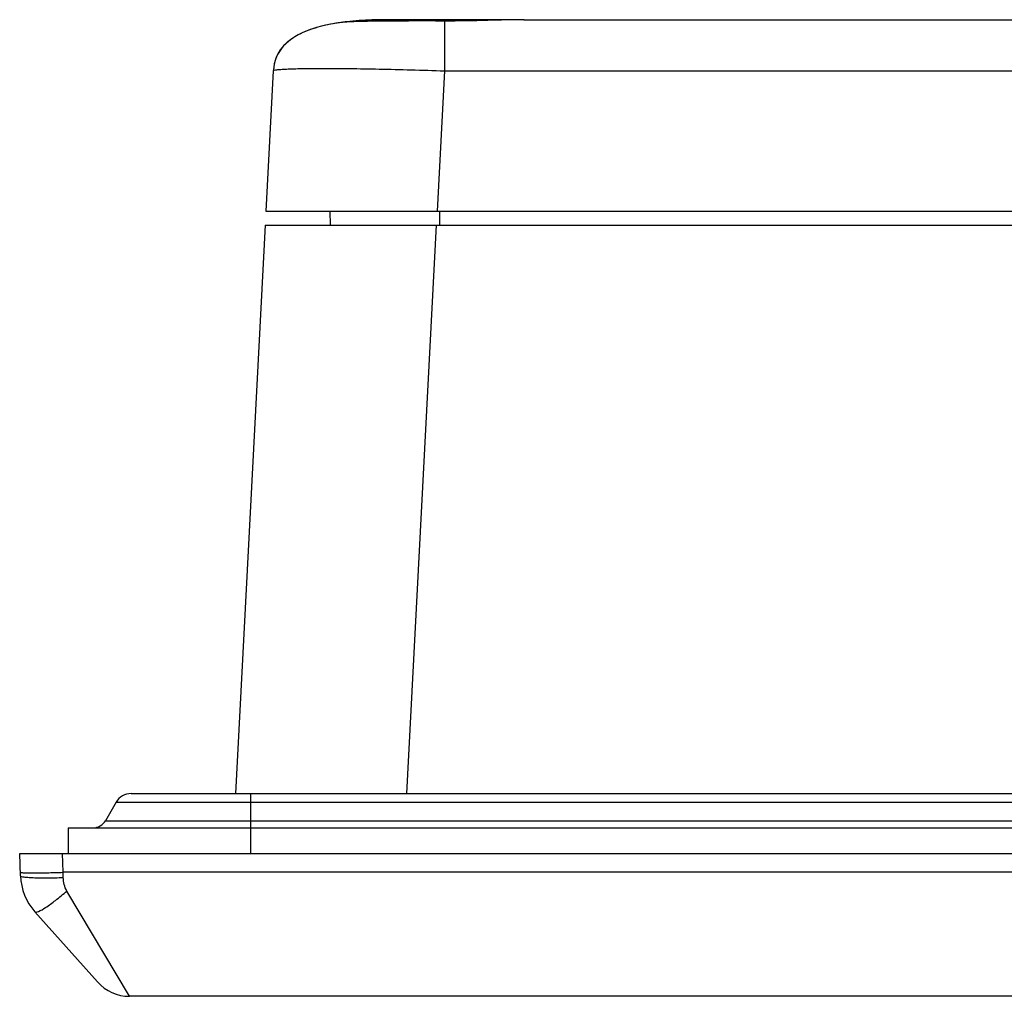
# Model space of a CAD drawing. Header units: millimetres. Extents: x 0 to 2577, y 0 to 841.
# Tile 45 of 68: x 1672 to 1706, y 692 to 726. Entities that reach past the tile are written whole.
import ezdxf

# ---------------------------------------------------------------- set-up
doc = ezdxf.new("R2010")
doc.units = ezdxf.units.MM
doc.layers.add('11_COMPONENTS', color=7, linetype='Continuous')

msp = doc.modelspace()

# ---------------------------------------------------------------- linework, layer by layer
at = {"layer": '11_COMPONENTS', "color": 7, "linetype": 'Continuous'}
for p, q in [((1683.196, 725.73), (1683.067, 725.711)), ((1683.197, 725.73), (1683.196, 725.73)), ((1683.196, 725.73), (1683.197, 725.73)), ((1684.573, 725.779), (1684.286, 725.775)), ((1684.879, 725.782), (1684.573, 725.779)), ((1689.529, 725.829), (1684.823, 725.829)), ((1685.202, 725.784), (1684.879, 725.782)), ((1685.541, 725.785), (1685.202, 725.784)), ((1685.891, 725.786), (1685.541, 725.785)), ((1686.252, 725.786), (1685.891, 725.786)), ((1686.82, 725.782), (1686.822, 725.784)), ((1686.82, 725.782), (1686.82, 724.038)), ((1687.025, 725.784), (1686.822, 725.784)), ((1689.599, 725.829), (1979.066, 725.829)), ((1680.828, 724.038), (1680.571, 719.129)), ((1686.82, 724.038), (1686.563, 719.129)), ((1686.82, 724.038), (1977.068, 724.038)), ((1680.571, 719.129), (1983.317, 719.129)), ((1682.809, 719.129), (1682.818, 718.629)), ((1686.644, 719.129), (1686.644, 718.629)), ((1680.545, 718.629), (1679.502, 698.729)), ((1680.545, 718.629), (1983.344, 718.629)), ((1686.536, 718.629), (1685.494, 698.729)), ((1675.844, 698.729), (1988.044, 698.729)), ((1680.044, 696.629), (1680.044, 698.729)), ((1675.324, 698.429), (1674.949, 697.779)), ((1675.324, 698.429), (1988.564, 698.429)), ((1674.949, 697.779), (1988.939, 697.779)), ((1673.644, 697.529), (1673.644, 696.629)), ((1673.644, 697.529), (1990.244, 697.529)), ((1671.971, 695.85), (1671.944, 696.629)), ((1671.944, 696.629), (1991.944, 696.629)), ((1673.466, 695.972), (1673.443, 696.629)), ((1990.422, 695.972), (1673.466, 695.972)), ((1673.47, 695.788), (1673.466, 695.972)), ((1675.79, 691.629), (1673.597, 695.315)), ((1672.478, 694.587), (1674.671, 692.13)), ((1988.098, 691.629), (1675.79, 691.629))]:
    msp.add_line(p, q, dxfattribs=at)
for points in [[(1683.067, 725.711), (1682.916, 725.685), (1682.767, 725.656), (1682.621, 725.625), (1682.479, 725.59), (1682.339, 725.551), (1682.203, 725.508), (1682.07, 725.462), (1681.941, 725.411), (1681.817, 725.355), (1681.697, 725.295), (1681.582, 725.229), (1681.473, 725.158), (1681.371, 725.082), (1681.276, 724.999), (1681.187, 724.91), (1681.109, 724.817), (1681.039, 724.718), (1680.98, 724.615), (1680.93, 724.508), (1680.891, 724.397), (1680.861, 724.284), (1680.841, 724.17)], [(1684.286, 725.775), (1684.151, 725.773), (1684.021, 725.77), (1683.899, 725.767), (1683.783, 725.764), (1683.675, 725.761), (1683.575, 725.757), (1683.484, 725.753), (1683.399, 725.748), (1683.322, 725.743), (1683.252, 725.736), (1683.197, 725.73)], [(1686.822, 725.784), (1686.622, 725.785), (1686.252, 725.786)], [(1688.301, 725.803), (1688.123, 725.799), (1687.942, 725.795), (1687.76, 725.792), (1687.577, 725.789), (1687.393, 725.786), (1687.209, 725.785), (1687.025, 725.784)], [(1689.599, 725.829), (1689.454, 725.828), (1689.303, 725.827), (1689.146, 725.824), (1688.985, 725.821), (1688.82, 725.817), (1688.301, 725.803)], [(1680.841, 724.17), (1680.829, 724.056), (1680.828, 724.038)]]:
    msp.add_lwpolyline(points, dxfattribs=at)
for centre, radius, start, end in [((1684.246, 718.239), 7.564, 98.0472, 99.3835), ((1684.381, 717.267), 8.545, 96.6265, 97.9562), ((1684.303, 717.848), 7.959, 97.4774, 97.9776), ((1684.385, 717.232), 8.581, 96.7077, 97.4856), ((1684.822, 709.328), 16.501, 89.9985, 90.4854), ((1682.441, 723.954), 1.615, 175.408, 177.0032), ((1675.844, 698.129), 0.6, 90, 150), ((1674.516, 698.029), 0.5, 270, 330), ((1673.97, 695.919), 2, 182, 221.7517), ((1675.79, 693.129), 1.5, 221.7517, 270)]:
    msp.add_arc(centre, radius, start, end, dxfattribs=at)
for points, knots in [([(1683.013, 725.702), (1682.771, 725.662), (1682.291, 725.557), (1681.606, 725.288), (1681.116, 724.888), (1680.889, 724.448), (1680.841, 724.205), (1680.831, 724.083)], [0, 0, 0, 0, 0.250508, 0.500724, 0.749736, 0.874828, 1, 1, 1, 1]), ([(1686.82, 725.782), (1686.401, 725.784), (1685.617, 725.785), (1684.681, 725.779), (1684.042, 725.769), (1683.677, 725.76), (1683.404, 725.748), (1683.254, 725.738), (1683.197, 725.73)], [0, 0, 0, 0, 0.346394, 0.649671, 0.774218, 0.875869, 0.951809, 1, 1, 1, 1]), ([(1683.383, 725.754), (1683.468, 725.764), (1683.946, 725.813), (1684.427, 725.829), (1684.823, 725.829)], [0, 0, 0, 0, 0.177272, 1, 1, 1, 1]), ([(1684.682, 725.828), (1684.548, 725.827), (1684.118, 725.818), (1683.689, 725.789), (1683.395, 725.755)], [0, 0, 0, 0, 0.313212, 1, 1, 1, 1]), ([(1684.823, 725.829), (1684.833, 725.829), (1684.877, 725.825), (1684.917, 725.803), (1684.943, 725.782)], [0, 0, 0, 0, 0.237887, 1, 1, 1, 1]), ([(1689.614, 725.829), (1689.189, 725.829), (1688.258, 725.797), (1687.327, 725.781), (1686.82, 725.782)], [0, 0, 0, 0, 0.455644, 1, 1, 1, 1]), ([(1680.828, 724.038), (1680.828, 724.043), (1680.839, 724.052), (1680.878, 724.064), (1680.964, 724.079), (1681.106, 724.092), (1681.305, 724.104), (1681.556, 724.113), (1681.857, 724.12), (1682.207, 724.124), (1682.758, 724.126), (1683.537, 724.12), (1684.56, 724.103), (1685.668, 724.076), (1686.431, 724.052), (1686.82, 724.038)], [0, 0, 0, 0, 0.002106, 0.006125, 0.020921, 0.044908, 0.078002, 0.119998, 0.170444, 0.228821, 0.294607, 0.445945, 0.618448, 0.805559, 1, 1, 1, 1]), ([(1671.967, 695.972), (1671.967, 695.969), (1671.981, 695.965), (1672, 695.962), (1672.037, 695.958), (1672.086, 695.956), (1672.149, 695.953), (1672.257, 695.951), (1672.42, 695.95), (1672.645, 695.952), (1672.9, 695.956), (1673.178, 695.963), (1673.369, 695.969), (1673.466, 695.972)], [0, 0, 0, 0, 0.005894, 0.020645, 0.044661, 0.077789, 0.119757, 0.170163, 0.294329, 0.445564, 0.618086, 0.805289, 1, 1, 1, 1]), ([(1671.971, 695.85), (1671.972, 695.837), (1672.024, 695.82), (1672.099, 695.807), (1672.243, 695.793), (1672.425, 695.783), (1672.65, 695.777), (1673.002, 695.776), (1673.28, 695.782), (1673.47, 695.788)], [0, 0, 0, 0, 0.024021, 0.082132, 0.174607, 0.298367, 0.448847, 0.620381, 1, 1, 1, 1]), ([(1672.478, 694.587), (1672.488, 694.577), (1672.536, 694.573), (1672.662, 694.622), (1672.893, 694.76), (1673.223, 695.002), (1673.467, 695.202), (1673.597, 695.315)], [0, 0, 0, 0, 0.032582, 0.092364, 0.30369, 0.61917, 1, 1, 1, 1])]:
    msp.add_open_spline(points, degree=3, knots=knots, dxfattribs=at)
msp.add_open_spline([(1673.597, 695.315), (1673.514, 695.455), (1673.474, 695.625), (1673.47, 695.788)], degree=3, dxfattribs=at)

doc.saveas('drawing.dxf')
